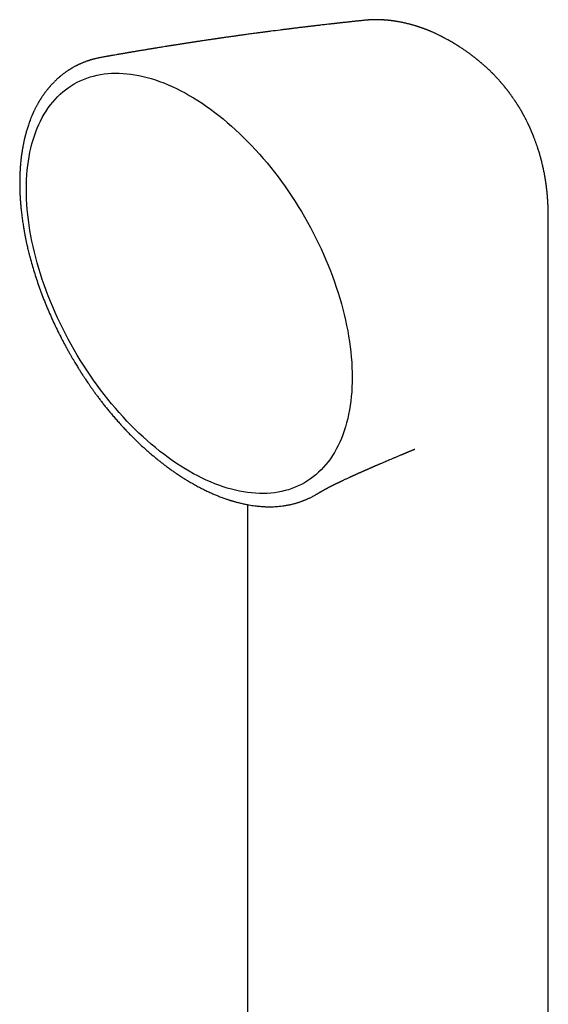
# Model space of a CAD drawing. Header units: millimetres. Extents: x 8 to 755, y 12 to 755.
# Tile 24 of 31: x 675 to 714, y 260 to 332. Entities that reach past the tile are written whole.
import ezdxf

# ---------------------------------------------------------------- set-up
doc = ezdxf.new("R2010")
doc.units = ezdxf.units.MM

msp = doc.modelspace()

# ---------------------------------------------------------------- linework, layer by layer
at = {"color": 7, "linetype": 'Continuous', "lineweight": 30}
for p, q in [((700.495, 331.739), (700.481, 331.738)), ((701.669, 331.759), (701.674, 331.759)), ((705.97, 330.545), (705.966, 330.547)), ((706.644, 330.178), (706.642, 330.179)), ((681.231, 329.031), (681.243, 329.033)), ((712.395, 323.857), (712.404, 323.837)), ((713.701, 317.17), (713.701, 317.172)), ((713.702, 305.817), (713.702, 317.17)), ((704.005, 300.572), (704.009, 300.573)), ((685.181, 299.941), (685.213, 299.913)), ((696.921, 297.324), (696.926, 297.327)), ((690.646, 296.843), (690.649, 296.842)), ((691.846, 296.543), (691.846, 241.438))]:
    msp.add_line(p, q, dxfattribs=at)
at = {"color": 7, "linetype": 'Continuous', "lineweight": 30, "flags": 128}
for points in [[(687.63, 298.96), (687.321, 299.143), (687.011, 299.336), (686.702, 299.538), (686.394, 299.748), (686.086, 299.968), (685.78, 300.196), (685.475, 300.433), (685.171, 300.678), (684.869, 300.931), (684.569, 301.192), (684.271, 301.461), (683.975, 301.738), (683.682, 302.022), (683.391, 302.314), (683.103, 302.612), (682.819, 302.918), (682.538, 303.23), (682.26, 303.548), (681.986, 303.873), (681.716, 304.204), (681.45, 304.54), (681.188, 304.882), (680.93, 305.23), (680.677, 305.582), (680.429, 305.939), (680.186, 306.301), (679.948, 306.667), (679.715, 307.037), (679.488, 307.411), (679.266, 307.789), (679.05, 308.17), (678.84, 308.554), (678.635, 308.94), (678.437, 309.33), (678.246, 309.721), (678.06, 310.115), (677.882, 310.51), (677.71, 310.906), (677.544, 311.304), (677.386, 311.703), (677.235, 312.102), (677.09, 312.502), (676.953, 312.902), (676.824, 313.301), (676.702, 313.7), (676.587, 314.099), (676.48, 314.496), (676.38, 314.892), (676.288, 315.287), (676.204, 315.68), (676.128, 316.07), (676.06, 316.458), (675.999, 316.844), (675.947, 317.227), (675.902, 317.606), (675.866, 317.982), (675.838, 318.355), (675.817, 318.723), (675.805, 319.088), (675.801, 319.448), (675.805, 319.803), (675.817, 320.153), (675.838, 320.498), (675.866, 320.838), (675.902, 321.172), (675.947, 321.5), (675.999, 321.822), (676.06, 322.138), (676.128, 322.448), (676.204, 322.75), (676.288, 323.046), (676.38, 323.334), (676.48, 323.615), (676.587, 323.889), (676.702, 324.155), (676.824, 324.413), (676.953, 324.663), (677.09, 324.904), (677.235, 325.138), (677.386, 325.362), (677.544, 325.578), (677.71, 325.785), (677.882, 325.983), (678.06, 326.172), (678.246, 326.352), (678.437, 326.522), (678.635, 326.682), (678.84, 326.833), (679.05, 326.975), (679.266, 327.106), (679.488, 327.228), (679.715, 327.339), (679.948, 327.44), (680.186, 327.532), (680.429, 327.613), (680.677, 327.683), (680.93, 327.744), (681.188, 327.794), (681.45, 327.833), (681.716, 327.862), (681.986, 327.881), (682.26, 327.889), (682.538, 327.887), (682.819, 327.875), (683.103, 327.852), (683.391, 327.818), (683.682, 327.774), (683.975, 327.72), (684.271, 327.655), (684.569, 327.58), (684.869, 327.495), (685.171, 327.399), (685.475, 327.294), (685.78, 327.178), (686.086, 327.052), (686.394, 326.917), (686.702, 326.772), (687.011, 326.616), (687.321, 326.452), (687.63, 326.278)], [(687.63, 326.278), (687.94, 326.094), (688.249, 325.902), (688.558, 325.7), (688.867, 325.489), (689.174, 325.27), (689.481, 325.041), (689.786, 324.805), (690.09, 324.56), (690.392, 324.306), (690.692, 324.045), (690.99, 323.776), (691.286, 323.499), (691.579, 323.215), (691.869, 322.924), (692.157, 322.625), (692.441, 322.32), (692.723, 322.008), (693, 321.689), (693.274, 321.364), (693.545, 321.034), (693.811, 320.697), (694.073, 320.355), (694.33, 320.008), (694.583, 319.656), (694.831, 319.298), (695.074, 318.937), (695.313, 318.571), (695.545, 318.2), (695.773, 317.826), (695.995, 317.449), (696.211, 317.068), (696.421, 316.684), (696.625, 316.297), (696.823, 315.908), (697.015, 315.516), (697.2, 315.123), (697.379, 314.728), (697.551, 314.331), (697.716, 313.933), (697.874, 313.535), (698.026, 313.135), (698.17, 312.736), (698.307, 312.336), (698.437, 311.936), (698.559, 311.537), (698.674, 311.139), (698.781, 310.741), (698.88, 310.345), (698.972, 309.951), (699.056, 309.558), (699.132, 309.167), (699.201, 308.779), (699.261, 308.394), (699.314, 308.011), (699.358, 307.631), (699.394, 307.255), (699.423, 306.883), (699.443, 306.514), (699.455, 306.15), (699.459, 305.79), (699.455, 305.435), (699.443, 305.084), (699.423, 304.739), (699.394, 304.4), (699.358, 304.065), (699.314, 303.737), (699.261, 303.415), (699.201, 303.099), (699.132, 302.79), (699.056, 302.487), (698.972, 302.192), (698.88, 301.903), (698.781, 301.622), (698.674, 301.348), (698.559, 301.083), (698.437, 300.825), (698.307, 300.575), (698.17, 300.333), (698.026, 300.1), (697.874, 299.875), (697.716, 299.659), (697.551, 299.452), (697.379, 299.254), (697.2, 299.065), (697.015, 298.886), (696.823, 298.716), (696.625, 298.555), (696.421, 298.404), (696.211, 298.263), (695.995, 298.131), (695.773, 298.01), (695.545, 297.899), (695.313, 297.797), (695.074, 297.706), (694.831, 297.625), (694.583, 297.554), (694.33, 297.494), (694.073, 297.444), (693.811, 297.404), (693.545, 297.375), (693.274, 297.356), (693, 297.348), (692.723, 297.35), (692.441, 297.363), (692.157, 297.386), (691.869, 297.42), (691.579, 297.464), (691.286, 297.518), (690.99, 297.583), (690.692, 297.658), (690.392, 297.743), (690.09, 297.838), (689.786, 297.944), (689.481, 298.06), (689.174, 298.185), (688.867, 298.321), (688.558, 298.466), (688.249, 298.621), (687.94, 298.786), (687.63, 298.96)], [(713.702, 208.322), (713.702, 252.702), (713.702, 305.817)]]:
    msp.add_lwpolyline(points, dxfattribs=at)
at = {"color": 7, "linetype": 'Continuous', "lineweight": 30}
for points, knots in [([(700.481, 331.74), (700.47, 331.738), (700.413, 331.733), (700.314, 331.722), (700.186, 331.709), (700.071, 331.697), (699.97, 331.686), (699.881, 331.677), (699.806, 331.669), (699.742, 331.663), (699.669, 331.655), (699.579, 331.645), (699.464, 331.633), (699.339, 331.62), (699.203, 331.605), (699.053, 331.589), (698.914, 331.574), (698.79, 331.56), (698.685, 331.549), (698.585, 331.537), (698.502, 331.528), (698.436, 331.521), (698.387, 331.516), (698.344, 331.511), (698.309, 331.507), (698.277, 331.503), (698.243, 331.5), (698.2, 331.495), (698.146, 331.489), (698.081, 331.481), (698.006, 331.473), (697.921, 331.463), (697.795, 331.449), (697.634, 331.431), (697.448, 331.41), (697.277, 331.39), (697.133, 331.373), (697.014, 331.359), (696.918, 331.348), (696.829, 331.338), (696.748, 331.328), (696.675, 331.32), (696.605, 331.312), (696.534, 331.303), (696.454, 331.294), (696.365, 331.283), (696.268, 331.271), (696.166, 331.259), (696.062, 331.247), (695.887, 331.226), (695.642, 331.196), (695.391, 331.165), (695.206, 331.142), (695.088, 331.128), (694.979, 331.114), (694.891, 331.103), (694.822, 331.095), (694.767, 331.088), (694.711, 331.081), (694.648, 331.073), (694.569, 331.063), (694.472, 331.051), (694.357, 331.036), (694.045, 330.997), (693.734, 330.957), (693.426, 330.917), (693.314, 330.902), (693.209, 330.888), (693.115, 330.876), (693.031, 330.865), (692.963, 330.856), (692.906, 330.848), (692.854, 330.841), (692.795, 330.833), (692.727, 330.824), (692.649, 330.814), (692.525, 330.797), (692.364, 330.776), (692.172, 330.75), (691.993, 330.726), (691.822, 330.702), (691.657, 330.68), (691.465, 330.653), (691.248, 330.623), (691.003, 330.589), (690.797, 330.56), (690.624, 330.535), (690.482, 330.515), (690.328, 330.493), (690.191, 330.474), (690.076, 330.457), (689.993, 330.445), (689.919, 330.435), (689.856, 330.426), (689.805, 330.418), (689.761, 330.412), (689.723, 330.406), (689.685, 330.401), (689.643, 330.395), (689.594, 330.388), (689.537, 330.379), (689.472, 330.37), (689.401, 330.359), (689.312, 330.346), (689.203, 330.33), (689.074, 330.311), (688.933, 330.29), (688.779, 330.268), (688.613, 330.243), (688.466, 330.221), (688.34, 330.202), (688.239, 330.187), (688.144, 330.172), (688.061, 330.16), (687.997, 330.15), (687.951, 330.143), (687.917, 330.138), (687.886, 330.133), (687.853, 330.128), (687.802, 330.12), (687.729, 330.109), (687.632, 330.094), (687.523, 330.078), (687.407, 330.06), (687.285, 330.041), (687.158, 330.021), (687.037, 330.002), (686.922, 329.984), (686.813, 329.968), (686.707, 329.951), (686.61, 329.936), (686.526, 329.922), (686.457, 329.911), (686.405, 329.903), (686.365, 329.897), (686.329, 329.891), (686.286, 329.884), (686.235, 329.876), (686.168, 329.866), (686.082, 329.852), (685.979, 329.835), (685.843, 329.814), (685.686, 329.789), (685.515, 329.761), (685.368, 329.737), (685.243, 329.717), (685.136, 329.699), (685.037, 329.683), (684.941, 329.667), (684.84, 329.651), (684.731, 329.633), (684.612, 329.613), (684.486, 329.592), (684.354, 329.57), (684.219, 329.548), (684.096, 329.527), (683.986, 329.509), (683.888, 329.492), (683.79, 329.476), (683.692, 329.459), (683.596, 329.443), (683.508, 329.428), (683.428, 329.415), (683.358, 329.403), (683.299, 329.393), (683.248, 329.384), (683.194, 329.375), (683.13, 329.364), (683.055, 329.351), (682.969, 329.336), (682.874, 329.32), (682.775, 329.303), (682.677, 329.286), (682.58, 329.269), (682.46, 329.248), (682.318, 329.223), (682.156, 329.195), (682.029, 329.173), (681.935, 329.156), (681.873, 329.145), (681.813, 329.135), (681.754, 329.124), (681.696, 329.114), (681.635, 329.103), (681.562, 329.09), (681.475, 329.075), (681.371, 329.056), (681.292, 329.042), (681.248, 329.034), (681.243, 329.033)], [0, 0, 0, 0, 0.0015846, 0.008867, 0.015487, 0.0214444, 0.0267392, 0.0312942, 0.0352099, 0.038486, 0.0411227, 0.0465811, 0.0525268, 0.0589723, 0.0660226, 0.0737853, 0.0822606, 0.0875887, 0.0931644, 0.0985295, 0.103189, 0.1061345, 0.1087067, 0.1109055, 0.1127309, 0.1142084, 0.1158962, 0.1180219, 0.120866, 0.1242403, 0.1281446, 0.132579, 0.1374392, 0.1478785, 0.1575394, 0.1664216, 0.174525, 0.1799292, 0.1849255, 0.1895164, 0.1937019, 0.197482, 0.2008786, 0.2046178, 0.2086568, 0.2132806, 0.2184587, 0.2237951, 0.2291679, 0.2345772, 0.2510123, 0.2673361, 0.2736596, 0.279926, 0.2856674, 0.2905962, 0.2936641, 0.2963378, 0.2991977, 0.3024533, 0.3061045, 0.3114842, 0.3175427, 0.3241141, 0.359996, 0.3660644, 0.3720367, 0.3774877, 0.3823807, 0.3867157, 0.3904927, 0.3930688, 0.3955905, 0.3986166, 0.4021611, 0.406224, 0.4108053, 0.4214437, 0.4313837, 0.4406252, 0.4493836, 0.4579895, 0.4664464, 0.4793394, 0.4917886, 0.5046749, 0.5113943, 0.5187596, 0.5267709, 0.5354282, 0.5401965, 0.5446016, 0.5484368, 0.551702, 0.5543972, 0.5565222, 0.5584856, 0.56029, 0.5624787, 0.5650517, 0.5680089, 0.5713504, 0.5750763, 0.5791865, 0.5852609, 0.5919784, 0.59933, 0.6073158, 0.6159359, 0.6251905, 0.6303328, 0.6356521, 0.6408419, 0.6451874, 0.6486591, 0.6507737, 0.652367, 0.6539143, 0.6556254, 0.6575005, 0.661894, 0.6669874, 0.6727508, 0.6788479, 0.6851848, 0.6917614, 0.6985779, 0.7041019, 0.709774, 0.7155151, 0.720645, 0.7250075, 0.7286023, 0.7314296, 0.7331144, 0.7348799, 0.7370934, 0.7397549, 0.7428645, 0.7476143, 0.7531326, 0.7589843, 0.7687705, 0.7776979, 0.7857662, 0.7917034, 0.7972336, 0.802369, 0.8071595, 0.8123381, 0.8181467, 0.8242004, 0.8308143, 0.8378231, 0.8448739, 0.8519551, 0.8570316, 0.8621237, 0.8672312, 0.8723541, 0.8774683, 0.8821393, 0.8862063, 0.8899826, 0.8930282, 0.895373, 0.8980254, 0.9014768, 0.9053079, 0.9097994, 0.9149207, 0.9201404, 0.9252657, 0.9302967, 0.9352333, 0.9440387, 0.9525256, 0.9606022, 0.9639212, 0.9671546, 0.9703025, 0.9733648, 0.9763417, 0.9793723, 0.9829702, 0.9876387, 0.9930518, 0.9992095, 1, 1, 1, 1]), ([(701.674, 331.76), (701.647, 331.762), (701.597, 331.765), (701.53, 331.768), (701.475, 331.77), (701.429, 331.772), (701.388, 331.773), (701.356, 331.773), (701.325, 331.774), (701.293, 331.774), (701.254, 331.775), (701.214, 331.775), (701.179, 331.775), (701.147, 331.775), (701.105, 331.774), (701.056, 331.773), (701.007, 331.772), (700.964, 331.771), (700.922, 331.769), (700.879, 331.767), (700.834, 331.765), (700.792, 331.763), (700.751, 331.76), (700.719, 331.758), (700.695, 331.756), (700.672, 331.755), (700.641, 331.752), (700.599, 331.749), (700.558, 331.745), (700.531, 331.742), (700.522, 331.742)], [0, 0, 0, 0, 0.065691, 0.123939, 0.172681, 0.213508, 0.24708, 0.275833, 0.29708, 0.32356, 0.359417, 0.398373, 0.428785, 0.452227, 0.481967, 0.536522, 0.580383, 0.610904, 0.646942, 0.69129, 0.724921, 0.763277, 0.802732, 0.832948, 0.847577, 0.864825, 0.892005, 0.929216, 0.976597, 1, 1, 1, 1]), ([(705.966, 330.547), (705.963, 330.549), (705.95, 330.556), (705.928, 330.567), (705.875, 330.594), (705.803, 330.63), (705.704, 330.678), (705.614, 330.722), (705.529, 330.762), (705.446, 330.8), (705.364, 330.837), (705.277, 330.876), (705.203, 330.908), (705.139, 330.935), (705.088, 330.956), (705.04, 330.976), (704.988, 330.997), (704.934, 331.019), (704.877, 331.041), (704.825, 331.061), (704.782, 331.078), (704.745, 331.092), (704.704, 331.107), (704.655, 331.125), (704.6, 331.146), (704.548, 331.164), (704.499, 331.181), (704.452, 331.198), (704.401, 331.215), (704.35, 331.233), (704.299, 331.249), (704.255, 331.264), (704.206, 331.28), (704.145, 331.299), (704.068, 331.323), (703.991, 331.347), (703.907, 331.371), (703.824, 331.395), (703.737, 331.419), (703.644, 331.444), (703.544, 331.47), (703.447, 331.494), (703.364, 331.514), (703.278, 331.534), (703.195, 331.552), (703.117, 331.568), (703.051, 331.582), (702.975, 331.597), (702.899, 331.611), (702.824, 331.625), (702.754, 331.637), (702.686, 331.648), (702.629, 331.657), (702.586, 331.664), (702.542, 331.671), (702.493, 331.678), (702.44, 331.685), (702.391, 331.692), (702.35, 331.697), (702.315, 331.702), (702.279, 331.706), (702.237, 331.711), (702.19, 331.717), (702.143, 331.722), (702.103, 331.726), (702.07, 331.729), (702.038, 331.732), (702.002, 331.736), (701.957, 331.74), (701.905, 331.744), (701.854, 331.748), (701.801, 331.752), (701.745, 331.756), (701.699, 331.759), (701.673, 331.761), (701.67, 331.761)], [0, 0, 0, 0, 0.002759, 0.009552, 0.016067, 0.040998, 0.061472, 0.086962, 0.106036, 0.122542, 0.146646, 0.16504, 0.185654, 0.19987, 0.211509, 0.22268, 0.234335, 0.24863, 0.262151, 0.275495, 0.285724, 0.293148, 0.301561, 0.315085, 0.328636, 0.341082, 0.352127, 0.363392, 0.374753, 0.387939, 0.400007, 0.410427, 0.419534, 0.434725, 0.453232, 0.473496, 0.489074, 0.511794, 0.531145, 0.549785, 0.576573, 0.600127, 0.616974, 0.633426, 0.659106, 0.673952, 0.687026, 0.704658, 0.725492, 0.73943, 0.755581, 0.773929, 0.785373, 0.794682, 0.803528, 0.815225, 0.82825, 0.839332, 0.84864, 0.856172, 0.86343, 0.872837, 0.884578, 0.89576, 0.904587, 0.911421, 0.918419, 0.92594, 0.935786, 0.948391, 0.960439, 0.969892, 0.983644, 0.997569, 1, 1, 1, 1]), ([(706.643, 330.179), (706.618, 330.193), (706.575, 330.218), (706.518, 330.251), (706.476, 330.274), (706.444, 330.292), (706.386, 330.324), (706.312, 330.365), (706.219, 330.415), (706.152, 330.45), (706.095, 330.48), (706.044, 330.507), (706.001, 330.529), (705.975, 330.543), (705.97, 330.545)], [0, 0, 0, 0, 0.1128102, 0.1983296, 0.2565983, 0.2996546, 0.3427548, 0.5130137, 0.6318179, 0.7553465, 0.8093365, 0.8839165, 0.9794764, 1, 1, 1, 1]), ([(712.396, 323.857), (712.396, 323.858), (712.391, 323.868), (712.38, 323.892), (712.362, 323.933), (712.341, 323.981), (712.318, 324.031), (712.297, 324.077), (712.278, 324.116), (712.262, 324.151), (712.246, 324.184), (712.229, 324.22), (712.204, 324.271), (712.173, 324.336), (712.138, 324.406), (712.108, 324.466), (712.082, 324.518), (712.053, 324.574), (712.019, 324.64), (711.985, 324.706), (711.954, 324.763), (711.931, 324.807), (711.909, 324.846), (711.887, 324.887), (711.861, 324.934), (711.831, 324.988), (711.8, 325.043), (711.771, 325.094), (711.745, 325.138), (711.722, 325.178), (711.699, 325.218), (711.672, 325.263), (711.642, 325.315), (711.608, 325.37), (711.576, 325.423), (711.546, 325.472), (711.519, 325.516), (711.491, 325.561), (711.458, 325.612), (711.421, 325.67), (711.383, 325.73), (711.348, 325.784), (711.316, 325.832), (711.285, 325.878), (711.249, 325.932), (711.207, 325.994), (711.16, 326.062), (711.117, 326.125), (711.079, 326.178), (711.043, 326.229), (711.005, 326.281), (710.963, 326.34), (710.919, 326.4), (710.877, 326.455), (710.84, 326.504), (710.805, 326.55), (710.769, 326.598), (710.729, 326.65), (710.686, 326.705), (710.643, 326.759), (710.606, 326.806), (710.573, 326.847), (710.542, 326.885), (710.508, 326.927), (710.468, 326.976), (710.423, 327.029), (710.38, 327.08), (710.344, 327.122), (710.315, 327.157), (710.289, 327.187), (710.262, 327.217), (710.233, 327.252), (710.196, 327.293), (710.152, 327.343), (710.105, 327.396), (710.061, 327.444), (710.023, 327.486), (709.989, 327.523), (709.954, 327.561), (709.914, 327.604), (709.866, 327.654), (709.815, 327.708), (709.764, 327.761), (709.718, 327.808), (709.676, 327.85), (709.638, 327.889), (709.597, 327.929), (709.552, 327.974), (709.5, 328.025), (709.448, 328.076), (709.401, 328.121), (709.362, 328.158), (709.326, 328.192), (709.288, 328.227), (709.243, 328.269), (709.191, 328.318), (709.134, 328.37), (709.073, 328.424), (709.016, 328.475), (708.96, 328.524), (708.903, 328.574), (708.843, 328.625), (708.784, 328.676), (708.722, 328.729), (708.664, 328.776), (708.613, 328.818), (708.569, 328.855), (708.521, 328.894), (708.472, 328.933), (708.426, 328.969), (708.383, 329.003), (708.333, 329.042), (708.279, 329.084), (708.226, 329.125), (708.178, 329.162), (708.125, 329.202), (708.064, 329.247), (708.001, 329.293), (707.935, 329.342), (707.865, 329.392), (707.796, 329.442), (707.729, 329.489), (707.659, 329.537), (707.58, 329.591), (707.49, 329.652), (707.393, 329.717), (707.295, 329.78), (707.193, 329.846), (707.105, 329.901), (707.027, 329.95), (706.97, 329.985), (706.914, 330.019), (706.867, 330.047), (706.829, 330.07), (706.797, 330.089), (706.757, 330.112), (706.706, 330.142), (706.667, 330.165), (706.644, 330.178)], [0, 0, 0, 0, 0.00017, 0.00404, 0.009086, 0.015387, 0.022199, 0.027901, 0.032823, 0.037086, 0.041235, 0.045413, 0.050712, 0.060888, 0.07038, 0.077532, 0.083886, 0.090365, 0.099278, 0.109395, 0.115972, 0.121514, 0.126628, 0.131498, 0.137535, 0.145076, 0.152734, 0.159367, 0.165128, 0.17037, 0.175251, 0.181155, 0.188424, 0.19597, 0.203387, 0.209937, 0.21574, 0.221245, 0.228071, 0.236658, 0.244912, 0.25247, 0.259071, 0.264848, 0.271588, 0.281172, 0.29088, 0.299963, 0.307391, 0.313623, 0.321186, 0.329705, 0.338538, 0.346854, 0.353578, 0.359736, 0.366837, 0.37417, 0.382394, 0.390893, 0.397858, 0.403372, 0.40889, 0.414838, 0.421964, 0.430701, 0.438626, 0.444982, 0.449848, 0.454363, 0.458874, 0.463693, 0.469988, 0.477873, 0.486917, 0.494314, 0.500469, 0.506177, 0.511701, 0.518388, 0.526405, 0.535455, 0.544143, 0.551851, 0.558265, 0.564533, 0.570844, 0.578024, 0.586542, 0.595759, 0.6033, 0.609031, 0.614372, 0.620365, 0.627183, 0.635622, 0.644953, 0.653834, 0.663781, 0.671135, 0.679799, 0.689842, 0.698147, 0.707055, 0.71801, 0.723974, 0.72995, 0.737482, 0.745415, 0.751951, 0.757668, 0.764331, 0.773846, 0.781307, 0.78743, 0.794937, 0.804169, 0.813828, 0.821631, 0.832624, 0.843427, 0.851195, 0.860898, 0.872582, 0.884341, 0.898755, 0.912855, 0.924601, 0.940845, 0.948631, 0.95633, 0.964117, 0.971147, 0.975344, 0.979459, 0.984196, 0.991028, 1, 1, 1, 1]), ([(681.231, 329.031), (681.212, 329.028), (681.165, 329.019), (681.09, 329.004), (680.999, 328.985), (680.903, 328.964), (680.806, 328.941), (680.717, 328.918), (680.644, 328.898), (680.586, 328.882), (680.54, 328.869), (680.492, 328.855), (680.439, 328.838), (680.378, 328.819), (680.311, 328.797), (680.243, 328.774), (680.166, 328.747), (680.083, 328.717), (679.997, 328.684), (679.921, 328.654), (679.853, 328.626), (679.8, 328.603), (679.76, 328.586), (679.73, 328.573), (679.703, 328.561), (679.677, 328.549), (679.652, 328.537), (679.624, 328.524), (679.586, 328.507), (679.538, 328.483), (679.478, 328.454), (679.414, 328.422), (679.34, 328.383), (679.261, 328.341), (679.186, 328.299), (679.125, 328.264), (679.079, 328.237), (679.039, 328.213), (679.004, 328.191), (678.965, 328.167), (678.918, 328.137), (678.858, 328.099), (678.79, 328.054), (678.715, 328.003), (678.637, 327.948), (678.558, 327.891), (678.486, 327.837), (678.422, 327.788), (678.366, 327.743), (678.313, 327.7), (678.266, 327.662), (678.23, 327.631), (678.203, 327.608), (678.181, 327.589), (678.16, 327.571), (678.138, 327.552), (678.107, 327.525), (678.066, 327.488), (678.015, 327.442), (677.959, 327.389), (677.897, 327.33), (677.838, 327.273), (677.784, 327.218), (677.736, 327.169), (677.686, 327.117), (677.634, 327.061), (677.584, 327.006), (677.538, 326.954), (677.5, 326.911), (677.469, 326.876), (677.445, 326.847), (677.423, 326.821), (677.401, 326.795), (677.377, 326.767), (677.352, 326.736), (677.32, 326.697), (677.281, 326.648), (677.233, 326.586), (677.178, 326.515), (677.117, 326.433), (677.061, 326.355), (677.012, 326.284), (676.97, 326.224), (676.929, 326.163), (676.892, 326.107), (676.86, 326.058), (676.835, 326.018), (676.812, 325.981), (676.788, 325.943), (676.761, 325.899), (676.731, 325.849), (676.697, 325.791), (676.659, 325.727), (676.619, 325.656), (676.577, 325.58), (676.537, 325.506), (676.498, 325.433), (676.461, 325.361), (676.424, 325.287), (676.387, 325.211), (676.353, 325.141), (676.325, 325.08), (676.303, 325.033), (676.285, 324.993), (676.27, 324.959), (676.255, 324.925), (676.238, 324.886), (676.217, 324.837), (676.192, 324.778), (676.163, 324.709), (676.132, 324.632), (676.099, 324.548), (676.055, 324.432), (676.003, 324.291), (675.946, 324.126), (675.896, 323.973), (675.851, 323.829), (675.811, 323.693), (675.78, 323.584), (675.757, 323.5), (675.741, 323.439), (675.725, 323.379), (675.711, 323.322), (675.698, 323.272), (675.689, 323.235), (675.682, 323.206), (675.675, 323.177), (675.666, 323.138), (675.654, 323.086), (675.64, 323.024), (675.624, 322.953), (675.607, 322.874), (675.588, 322.784), (675.569, 322.687), (675.549, 322.585), (675.53, 322.48), (675.512, 322.372), (675.485, 322.208), (675.451, 321.982), (675.413, 321.689), (675.387, 321.441), (675.37, 321.249), (675.36, 321.125), (675.352, 321.017), (675.346, 320.926), (675.342, 320.854), (675.339, 320.799), (675.336, 320.757), (675.334, 320.717), (675.332, 320.675), (675.33, 320.627), (675.328, 320.56), (675.324, 320.471), (675.321, 320.357), (675.317, 320.209), (675.315, 320.029), (675.315, 319.818), (675.318, 319.594), (675.323, 319.358), (675.333, 319.111), (675.346, 318.853), (675.364, 318.583), (675.386, 318.302), (675.411, 318.044), (675.436, 317.812), (675.459, 317.61), (675.485, 317.405), (675.513, 317.204), (675.541, 317.014), (675.568, 316.84), (675.593, 316.683), (675.617, 316.542), (675.639, 316.419), (675.658, 316.312), (675.675, 316.222), (675.688, 316.153), (675.697, 316.102), (675.704, 316.068), (675.709, 316.043), (675.713, 316.022), (675.718, 315.998), (675.724, 315.966), (675.732, 315.928), (675.742, 315.875), (675.757, 315.804), (675.775, 315.714), (675.797, 315.613), (675.823, 315.491), (675.856, 315.347), (675.894, 315.18), (675.938, 314.995), (675.987, 314.793), (676.043, 314.575), (676.128, 314.254), (676.246, 313.836), (676.401, 313.322), (676.57, 312.801), (676.752, 312.274), (676.949, 311.74), (677.156, 311.212), (677.372, 310.689), (677.598, 310.171), (677.837, 309.649), (678.09, 309.123), (678.312, 308.684), (678.493, 308.337), (678.627, 308.087), (678.756, 307.852), (678.878, 307.632), (678.995, 307.426), (679.106, 307.234), (679.212, 307.052), (679.315, 306.88), (679.412, 306.719), (679.501, 306.574), (679.58, 306.447), (679.644, 306.344), (679.695, 306.263), (679.733, 306.203), (679.764, 306.154), (679.788, 306.116), (679.81, 306.082), (679.835, 306.043), (679.869, 305.991), (679.912, 305.925), (679.965, 305.844), (680.026, 305.749), (680.098, 305.641), (680.18, 305.518), (680.275, 305.379), (680.381, 305.224), (680.499, 305.054), (680.629, 304.87), (680.771, 304.672), (680.926, 304.461), (681.088, 304.244), (681.258, 304.021), (681.434, 303.795), (681.622, 303.559), (681.821, 303.314), (682.033, 303.06), (682.254, 302.802), (682.483, 302.542), (682.721, 302.278), (682.972, 302.009), (683.234, 301.735), (683.509, 301.457), (683.796, 301.175), (684.096, 300.89), (684.397, 300.614), (684.698, 300.347), (684.967, 300.116), (685.139, 299.975), (685.211, 299.916)], [0, 0, 0, 0, 0.001915, 0.004902, 0.008404, 0.012421, 0.016432, 0.020065, 0.023318, 0.025333, 0.027169, 0.029022, 0.031194, 0.03369, 0.036506, 0.039359, 0.042058, 0.046052, 0.049649, 0.052847, 0.055692, 0.058277, 0.059615, 0.060873, 0.06205, 0.063146, 0.064165, 0.065335, 0.066794, 0.069022, 0.071699, 0.074637, 0.077431, 0.08151, 0.085212, 0.087604, 0.089718, 0.091546, 0.09309, 0.094592, 0.096912, 0.099685, 0.102913, 0.106558, 0.110327, 0.114157, 0.118047, 0.12085, 0.123684, 0.126446, 0.128813, 0.130764, 0.132004, 0.133031, 0.1341, 0.135252, 0.136489, 0.138904, 0.141587, 0.144548, 0.147869, 0.151566, 0.154068, 0.156716, 0.159512, 0.162455, 0.165482, 0.168145, 0.170353, 0.172107, 0.17346, 0.17467, 0.175976, 0.177379, 0.178879, 0.180475, 0.183098, 0.186029, 0.189413, 0.193254, 0.197551, 0.200162, 0.202916, 0.205765, 0.208309, 0.21046, 0.212216, 0.213578, 0.215233, 0.217117, 0.219284, 0.221734, 0.224465, 0.227454, 0.230598, 0.233886, 0.236664, 0.239538, 0.242506, 0.245571, 0.24865, 0.250788, 0.25264, 0.254204, 0.255481, 0.256529, 0.258084, 0.259983, 0.262225, 0.26481, 0.267739, 0.27098, 0.274204, 0.280587, 0.286519, 0.291999, 0.297026, 0.301702, 0.306225, 0.308345, 0.31043, 0.312482, 0.3145, 0.316253, 0.317506, 0.31826, 0.319156, 0.320475, 0.322217, 0.324381, 0.32667, 0.329297, 0.33226, 0.335515, 0.338857, 0.342262, 0.34573, 0.349261, 0.358062, 0.367228, 0.376758, 0.381051, 0.384828, 0.388088, 0.390833, 0.393063, 0.39457, 0.395789, 0.396859, 0.398104, 0.399536, 0.401156, 0.40408, 0.407467, 0.411318, 0.41715, 0.423307, 0.429775, 0.436554, 0.443644, 0.45091, 0.458476, 0.466342, 0.474508, 0.479941, 0.485498, 0.491181, 0.496796, 0.501962, 0.506667, 0.510912, 0.514698, 0.518023, 0.520888, 0.523293, 0.525238, 0.526441, 0.527361, 0.527998, 0.528433, 0.529059, 0.529928, 0.530966, 0.532131, 0.534217, 0.536616, 0.539327, 0.542351, 0.54636, 0.550813, 0.555709, 0.561051, 0.566837, 0.573062, 0.586412, 0.599919, 0.613582, 0.627406, 0.641399, 0.655566, 0.66909, 0.682784, 0.696653, 0.710705, 0.724946, 0.732115, 0.738914, 0.745338, 0.751385, 0.757056, 0.76235, 0.767266, 0.772237, 0.776753, 0.780812, 0.784416, 0.787565, 0.789536, 0.791274, 0.792687, 0.793706, 0.794518, 0.795621, 0.797045, 0.79898, 0.801302, 0.80401, 0.807111, 0.810632, 0.814716, 0.819251, 0.824238, 0.829675, 0.835562, 0.841898, 0.848683, 0.855296, 0.862287, 0.869655, 0.877404, 0.885535, 0.894052, 0.902547, 0.911398, 0.920607, 0.930174, 0.940099, 0.95038, 0.961016, 0.972004, 0.982168, 0.99261, 1, 1, 1, 1]), ([(713.702, 317.171), (713.702, 317.202), (713.702, 317.257), (713.702, 317.332), (713.701, 317.393), (713.701, 317.448), (713.7, 317.506), (713.7, 317.569), (713.699, 317.631), (713.698, 317.69), (713.697, 317.749), (713.696, 317.811), (713.694, 317.909), (713.69, 318.04), (713.684, 318.204), (713.677, 318.369), (713.669, 318.528), (713.659, 318.692), (713.65, 318.82), (713.642, 318.923), (713.636, 318.992), (713.63, 319.061), (713.623, 319.136), (713.617, 319.202), (713.611, 319.262), (713.606, 319.315), (713.6, 319.371), (713.594, 319.422), (713.589, 319.463), (713.585, 319.498), (713.581, 319.536), (713.576, 319.576), (713.572, 319.611), (713.568, 319.645), (713.563, 319.684), (713.557, 319.727), (713.552, 319.767), (713.547, 319.803), (713.542, 319.843), (713.535, 319.89), (713.528, 319.94), (713.521, 319.985), (713.515, 320.027), (713.508, 320.071), (713.501, 320.116), (713.495, 320.156), (713.489, 320.192), (713.482, 320.232), (713.475, 320.276), (713.467, 320.321), (713.459, 320.371), (713.448, 320.431), (713.436, 320.496), (713.425, 320.557), (713.402, 320.68), (713.361, 320.882), (713.302, 321.148), (713.237, 321.418), (713.17, 321.676), (713.095, 321.944), (713.017, 322.206), (712.951, 322.411), (712.901, 322.561), (712.871, 322.649), (712.838, 322.744), (712.807, 322.831), (712.771, 322.931), (712.737, 323.023), (712.7, 323.121), (712.67, 323.2), (712.645, 323.263), (712.628, 323.307), (712.609, 323.354), (712.589, 323.404), (712.569, 323.452), (712.551, 323.495), (712.534, 323.536), (712.517, 323.578), (712.5, 323.618), (712.484, 323.656), (712.467, 323.695), (712.448, 323.74), (712.426, 323.789), (712.411, 323.823), (712.405, 323.837)], [0, 0, 0, 0, 0.013947, 0.025429, 0.034447, 0.041813, 0.050498, 0.060769, 0.0703, 0.078464, 0.086994, 0.096702, 0.106269, 0.130342, 0.154857, 0.178293, 0.202699, 0.224205, 0.249891, 0.258845, 0.268935, 0.279933, 0.289272, 0.301602, 0.308426, 0.315829, 0.324823, 0.332832, 0.338168, 0.342458, 0.348377, 0.354865, 0.359873, 0.363778, 0.369563, 0.376905, 0.382886, 0.387127, 0.392636, 0.400227, 0.407998, 0.414434, 0.420009, 0.426511, 0.43382, 0.439764, 0.444198, 0.449886, 0.457282, 0.463646, 0.469747, 0.479211, 0.490075, 0.498515, 0.506278, 0.54443, 0.5879, 0.624679, 0.665438, 0.704123, 0.745582, 0.784851, 0.797873, 0.814685, 0.825382, 0.842127, 0.855117, 0.87178, 0.884854, 0.901214, 0.90866, 0.914682, 0.921931, 0.930726, 0.938479, 0.944575, 0.951382, 0.957864, 0.964576, 0.970636, 0.976069, 0.982999, 0.992813, 1, 1, 1, 1]), ([(696.926, 297.326), (696.927, 297.327), (696.934, 297.33), (696.945, 297.337), (696.958, 297.345), (696.971, 297.353), (696.984, 297.361), (696.997, 297.369), (697.01, 297.377), (697.023, 297.385), (697.036, 297.393), (697.05, 297.4), (697.061, 297.408), (697.071, 297.413), (697.08, 297.419), (697.091, 297.425), (697.104, 297.433), (697.118, 297.441), (697.13, 297.448), (697.14, 297.454), (697.15, 297.46), (697.158, 297.465), (697.167, 297.47), (697.175, 297.475), (697.182, 297.479), (697.189, 297.483), (697.196, 297.487), (697.207, 297.493), (697.218, 297.5), (697.229, 297.506), (697.238, 297.511), (697.244, 297.515), (697.251, 297.519), (697.259, 297.524), (697.269, 297.529), (697.277, 297.534), (697.284, 297.538), (697.293, 297.543), (697.303, 297.548), (697.313, 297.554), (697.322, 297.559), (697.332, 297.564), (697.343, 297.571), (697.357, 297.579), (697.37, 297.586), (697.382, 297.593), (697.391, 297.598), (697.4, 297.603), (697.411, 297.609), (697.426, 297.617), (697.442, 297.626), (697.458, 297.635), (697.474, 297.643), (697.49, 297.652), (697.506, 297.661), (697.526, 297.672), (697.55, 297.685), (697.577, 297.699), (697.604, 297.714), (697.632, 297.729), (697.661, 297.744), (697.688, 297.758), (697.716, 297.773), (697.748, 297.79), (697.778, 297.805), (697.811, 297.823), (697.844, 297.839), (697.881, 297.859), (697.918, 297.878), (697.956, 297.897), (697.993, 297.916), (698.029, 297.934), (698.063, 297.951), (698.098, 297.969), (698.134, 297.987), (698.172, 298.006), (698.212, 298.026), (698.256, 298.047), (698.3, 298.069), (698.347, 298.092), (698.389, 298.112), (698.434, 298.134), (698.476, 298.155), (698.515, 298.174), (698.548, 298.19), (698.576, 298.203), (698.604, 298.216), (698.633, 298.23), (698.66, 298.243), (698.686, 298.256), (698.713, 298.268), (698.757, 298.289), (698.819, 298.319), (698.906, 298.359), (698.996, 298.402), (699.096, 298.448), (699.191, 298.492), (699.271, 298.529), (699.328, 298.555), (699.368, 298.574), (699.406, 298.591), (699.445, 298.609), (699.482, 298.626), (699.515, 298.641), (699.546, 298.655), (699.575, 298.668), (699.604, 298.682), (699.637, 298.696), (699.675, 298.714), (699.722, 298.735), (699.772, 298.757), (699.819, 298.778), (699.861, 298.797), (699.904, 298.817), (699.951, 298.838), (699.996, 298.858), (700.036, 298.876), (700.073, 298.892), (700.109, 298.908), (700.145, 298.924), (700.185, 298.942), (700.229, 298.962), (700.278, 298.983), (700.328, 299.005), (700.374, 299.025), (700.414, 299.043), (700.454, 299.061), (700.496, 299.079), (700.545, 299.101), (700.599, 299.125), (700.659, 299.151), (700.724, 299.179), (700.792, 299.209), (700.86, 299.239), (700.923, 299.266), (700.98, 299.291), (701.037, 299.316), (701.099, 299.342), (701.165, 299.371), (701.238, 299.402), (701.315, 299.436), (701.395, 299.47), (701.471, 299.503), (701.561, 299.542), (701.678, 299.592), (701.823, 299.654), (701.976, 299.719), (702.128, 299.784), (702.264, 299.842), (702.382, 299.892), (702.48, 299.933), (702.581, 299.976), (702.683, 300.019), (702.787, 300.062), (702.892, 300.107), (702.984, 300.145), (703.062, 300.178), (703.121, 300.203), (703.178, 300.227), (703.229, 300.248), (703.271, 300.266), (703.307, 300.281), (703.344, 300.296), (703.387, 300.314), (703.438, 300.336), (703.495, 300.36), (703.553, 300.384), (703.604, 300.405), (703.643, 300.421), (703.674, 300.434), (703.711, 300.45), (703.762, 300.471), (703.816, 300.493), (703.865, 300.514), (703.908, 300.531), (703.954, 300.551), (703.988, 300.565), (704.007, 300.572), (704.009, 300.573)], [0, 0, 0, 0, 0.000758, 0.004479, 0.007853, 0.010644, 0.01379, 0.017506, 0.020879, 0.023897, 0.027544, 0.031182, 0.034523, 0.037014, 0.038983, 0.041926, 0.045922, 0.050269, 0.053751, 0.056815, 0.05967, 0.062096, 0.065013, 0.067793, 0.070001, 0.071834, 0.074376, 0.077792, 0.082657, 0.086439, 0.089406, 0.091882, 0.093996, 0.097051, 0.10085, 0.103938, 0.106241, 0.109171, 0.112997, 0.116346, 0.119236, 0.12213, 0.125298, 0.129228, 0.133755, 0.136649, 0.138739, 0.140755, 0.14368, 0.147271, 0.152106, 0.156189, 0.159558, 0.163418, 0.168048, 0.171871, 0.17854, 0.185314, 0.190277, 0.197934, 0.204298, 0.209873, 0.216213, 0.222669, 0.230627, 0.235622, 0.243556, 0.25008, 0.258628, 0.265364, 0.272645, 0.279622, 0.285531, 0.291499, 0.298602, 0.305018, 0.311715, 0.318987, 0.327679, 0.333921, 0.341829, 0.348214, 0.355781, 0.361936, 0.366655, 0.370964, 0.374934, 0.37942, 0.383954, 0.387451, 0.391088, 0.395744, 0.407139, 0.418431, 0.432904, 0.445355, 0.459986, 0.471617, 0.477441, 0.482459, 0.487529, 0.492735, 0.497395, 0.501952, 0.505655, 0.509324, 0.512932, 0.516867, 0.521723, 0.527358, 0.534518, 0.540381, 0.544795, 0.550113, 0.55609, 0.561696, 0.566588, 0.571023, 0.575212, 0.57948, 0.584207, 0.589261, 0.595339, 0.601416, 0.606938, 0.611619, 0.615437, 0.620941, 0.626439, 0.63257, 0.639633, 0.646895, 0.654923, 0.663123, 0.670146, 0.67635, 0.682468, 0.689491, 0.697042, 0.704805, 0.713747, 0.722889, 0.731374, 0.738882, 0.752649, 0.770226, 0.786212, 0.802406, 0.819443, 0.830276, 0.840335, 0.850816, 0.862222, 0.872852, 0.883708, 0.895578, 0.901844, 0.908136, 0.914353, 0.919709, 0.924036, 0.9274, 0.931008, 0.935582, 0.940948, 0.946892, 0.953414, 0.958793, 0.962725, 0.965494, 0.96853, 0.974238, 0.98112, 0.985151, 0.989545, 0.994302, 0.999423, 1, 1, 1, 1]), ([(685.212, 299.912), (685.257, 299.875), (685.366, 299.785), (685.536, 299.65), (685.718, 299.509), (685.886, 299.381), (686.041, 299.265), (686.183, 299.161), (686.311, 299.069), (686.426, 298.988), (686.527, 298.917), (686.611, 298.859), (686.679, 298.813), (686.733, 298.776), (686.778, 298.746), (686.817, 298.72), (686.85, 298.698), (686.879, 298.679), (686.9, 298.664), (686.919, 298.652), (686.943, 298.636), (686.98, 298.613), (687.031, 298.579), (687.096, 298.537), (687.175, 298.487), (687.27, 298.427), (687.38, 298.358), (687.506, 298.282), (687.646, 298.198), (687.744, 298.141), (687.796, 298.111)], [0, 0, 0, 0, 0.052788, 0.128949, 0.199819, 0.2654, 0.32569, 0.380685, 0.430379, 0.474762, 0.513827, 0.547564, 0.572234, 0.592977, 0.609927, 0.624598, 0.637408, 0.648357, 0.657499, 0.662678, 0.670008, 0.685043, 0.704927, 0.729669, 0.759278, 0.796238, 0.838766, 0.886884, 0.940618, 1, 1, 1, 1]), ([(687.795, 298.112), (687.905, 298.049), (688.123, 297.925), (688.442, 297.755), (688.749, 297.601), (689.044, 297.46), (689.326, 297.334), (689.595, 297.219), (689.82, 297.129), (690.002, 297.061), (690.138, 297.01), (690.262, 296.967), (690.372, 296.929), (690.455, 296.902), (690.514, 296.882), (690.554, 296.869), (690.595, 296.856), (690.626, 296.846), (690.645, 296.841), (690.648, 296.84)], [0, 0, 0, 0, 0.115861, 0.227279, 0.334336, 0.437105, 0.535647, 0.630014, 0.720249, 0.773045, 0.821279, 0.864804, 0.903622, 0.937737, 0.952767, 0.966663, 0.979986, 0.996577, 1, 1, 1, 1]), ([(690.646, 296.843), (690.655, 296.84), (690.683, 296.831), (690.736, 296.816), (690.807, 296.794), (690.892, 296.77), (690.988, 296.742), (691.096, 296.713), (691.26, 296.671), (691.47, 296.62), (691.718, 296.566), (691.952, 296.522), (692.171, 296.486), (692.376, 296.456), (692.567, 296.433), (692.745, 296.415), (692.898, 296.403), (693.032, 296.395), (693.154, 296.389), (693.282, 296.385), (693.442, 296.382), (693.629, 296.384), (693.843, 296.391), (694.06, 296.406), (694.281, 296.427), (694.472, 296.452), (694.632, 296.478), (694.757, 296.5), (694.875, 296.523), (694.986, 296.547), (695.094, 296.572), (695.204, 296.599), (695.305, 296.627), (695.396, 296.652), (695.475, 296.676), (695.556, 296.701), (695.638, 296.728), (695.719, 296.756), (695.799, 296.785), (695.874, 296.813), (695.945, 296.84), (696.011, 296.866), (696.075, 296.893), (696.14, 296.92), (696.205, 296.949), (696.278, 296.982), (696.36, 297.02), (696.454, 297.066), (696.557, 297.118), (696.661, 297.173), (696.73, 297.212), (696.761, 297.23)], [0, 0, 0, 0, 0.004047, 0.012472, 0.023214, 0.035734, 0.050032, 0.066109, 0.083838, 0.123034, 0.160253, 0.195485, 0.228727, 0.259973, 0.28923, 0.316532, 0.341883, 0.360434, 0.378912, 0.398944, 0.420353, 0.454243, 0.488058, 0.522829, 0.558753, 0.595951, 0.617417, 0.638717, 0.6586, 0.677023, 0.694986, 0.713981, 0.734021, 0.747592, 0.761481, 0.775689, 0.790216, 0.804975, 0.818753, 0.833232, 0.845806, 0.857285, 0.870071, 0.881353, 0.893573, 0.906979, 0.922531, 0.940329, 0.959996, 0.981829, 1, 1, 1, 1]), ([(696.765, 297.233), (696.801, 297.253), (696.852, 297.281), (696.901, 297.312), (696.915, 297.321)], [0, 0, 0, 0, 0.698995, 1, 1, 1, 1])]:
    msp.add_open_spline(points, degree=3, knots=knots, dxfattribs=at)

doc.saveas('drawing.dxf')
